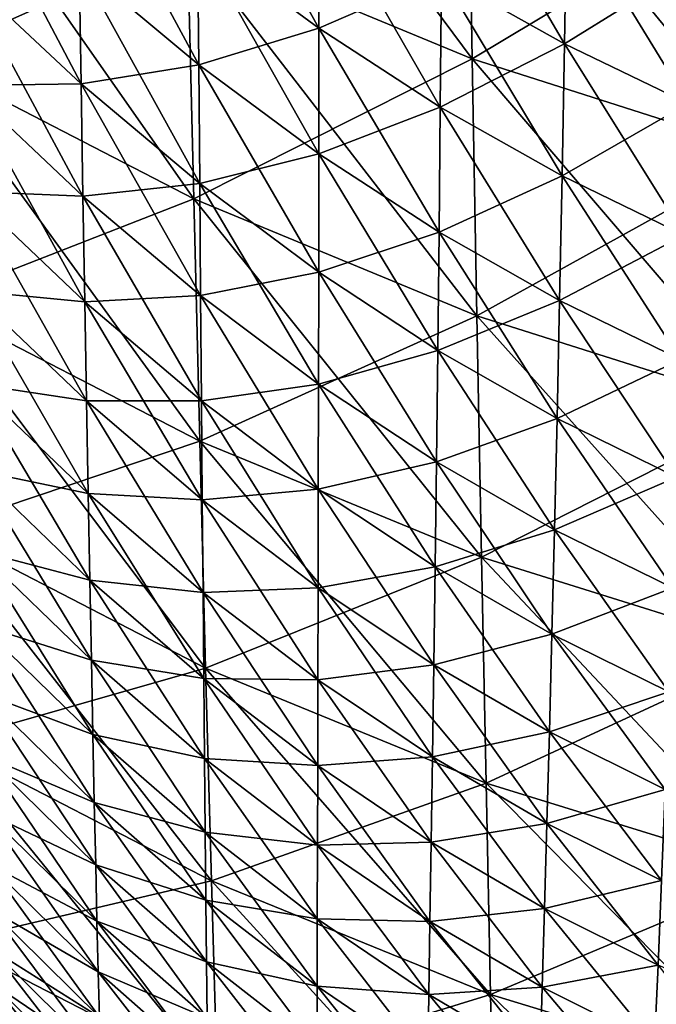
# Model space of a CAD drawing. Header units: millimetres. Extents: x -73 to 0, y -300 to 300.
# Tile 119 of 256: x -20 to -11, y -275 to -261. Entities that reach past the tile are written whole.
import ezdxf

# ---------------------------------------------------------------- set-up
doc = ezdxf.new("R2010")
doc.units = ezdxf.units.MM
doc.header["$LTSCALE"] = 26.699852
doc.layers.add('13', color=7, linetype='CONTINUOUS')
doc.layers.add('15', color=7, linetype='CONTINUOUS')

msp = doc.modelspace()

# ---------------------------------------------------------------- linework, layer by layer
at = {"layer": '13', "color": 153, "linetype": 'Continuous', "true_color": 0x80a2b4}
for points in [[(-17.553, -260.136, -352.128), (-17.641, -256.275, -362.27), (-13.534, -261.801, -354.723), (-17.553, -260.136, -352.128)], [(-13.534, -261.801, -354.723), (-17.641, -256.275, -362.27), (-13.601, -257.951, -364.881), (-13.534, -261.801, -354.723)], [(-13.601, -257.951, 364.881), (-17.553, -260.136, 352.128), (-13.534, -261.801, 354.723), (-13.601, -257.951, 364.881)], [(-13.601, -257.951, 364.881), (-13.534, -261.801, 354.723), (-9.383, -259.312, 367.138), (-13.601, -257.951, 364.881)], [(-13.534, -261.801, -354.723), (-13.601, -257.951, -364.881), (-9.339, -263.142, -356.978), (-13.534, -261.801, -354.723)], [(-9.339, -263.142, -356.978), (-13.601, -257.951, -364.881), (-9.383, -259.312, -367.138), (-9.339, -263.142, -356.978)], [(-21.398, -258.155, 349.198), (-21.292, -261.799, 338.637), (-17.553, -260.136, 352.128), (-21.398, -258.155, 349.198)], [(-21.292, -261.799, -338.637), (-21.398, -258.155, -349.198), (-17.465, -263.774, -341.531), (-21.292, -261.799, -338.637)], [(-17.465, -263.774, -341.531), (-21.398, -258.155, -349.198), (-17.553, -260.136, -352.128), (-17.465, -263.774, -341.531)], [(-9.383, -259.312, 367.138), (-13.534, -261.801, 354.723), (-9.339, -263.142, 356.978), (-9.383, -259.312, 367.138)], [(-17.553, -260.136, 352.128), (-21.292, -261.799, 338.637), (-17.465, -263.774, 341.531), (-17.553, -260.136, 352.128)], [(-17.553, -260.136, 352.128), (-17.465, -263.774, 341.531), (-13.534, -261.801, 354.723), (-17.553, -260.136, 352.128)], [(-17.465, -263.774, -341.531), (-17.553, -260.136, -352.128), (-13.468, -265.426, -344.105), (-17.465, -263.774, -341.531)], [(-13.468, -265.426, -344.105), (-17.553, -260.136, -352.128), (-13.534, -261.801, -354.723), (-13.468, -265.426, -344.105)], [(-21.292, -261.799, 338.637), (-21.188, -265.227, 327.622), (-17.465, -263.774, 341.531), (-21.292, -261.799, 338.637)], [(-21.188, -265.227, -327.622), (-21.292, -261.799, -338.637), (-17.38, -267.194, -330.474), (-21.188, -265.227, -327.622)], [(-17.38, -267.194, -330.474), (-21.292, -261.799, -338.637), (-17.465, -263.774, -341.531), (-17.38, -267.194, -330.474)], [(-13.534, -261.801, 354.723), (-17.465, -263.774, 341.531), (-13.468, -265.426, 344.105), (-13.534, -261.801, 354.723)], [(-13.534, -261.801, 354.723), (-13.468, -265.426, 344.105), (-9.339, -263.142, 356.978), (-13.534, -261.801, 354.723)], [(-13.468, -265.426, -344.105), (-13.534, -261.801, -354.723), (-9.296, -266.746, -346.353), (-13.468, -265.426, -344.105)], [(-9.296, -266.746, -346.353), (-13.534, -261.801, -354.723), (-9.339, -263.142, -356.978), (-9.296, -266.746, -346.353)], [(-9.339, -263.142, 356.978), (-13.468, -265.426, 344.105), (-9.296, -266.746, 346.353), (-9.339, -263.142, 356.978)], [(-17.465, -263.774, 341.531), (-21.188, -265.227, 327.622), (-17.38, -267.194, 330.474), (-17.465, -263.774, 341.531)], [(-17.465, -263.774, 341.531), (-17.38, -267.194, 330.474), (-13.468, -265.426, 344.105), (-17.465, -263.774, 341.531)], [(-17.38, -267.194, -330.474), (-17.465, -263.774, -341.531), (-13.403, -268.831, -333.02), (-17.38, -267.194, -330.474)], [(-13.403, -268.831, -333.02), (-17.465, -263.774, -341.531), (-13.468, -265.426, -344.105), (-13.403, -268.831, -333.02)], [(-21.188, -265.227, 327.622), (-21.086, -268.443, 316.144), (-17.38, -267.194, 330.474), (-21.188, -265.227, 327.622)], [(-21.086, -268.443, -316.144), (-21.188, -265.227, -327.622), (-17.296, -270.4, -318.947), (-21.086, -268.443, -316.144)], [(-17.296, -270.4, -318.947), (-21.188, -265.227, -327.622), (-17.38, -267.194, -330.474), (-17.296, -270.4, -318.947)], [(-13.468, -265.426, 344.105), (-17.38, -267.194, 330.474), (-13.403, -268.831, 333.02), (-13.468, -265.426, 344.105)], [(-13.468, -265.426, 344.105), (-13.403, -268.831, 333.02), (-9.296, -266.746, 346.353), (-13.468, -265.426, 344.105)], [(-13.403, -268.831, -333.02), (-13.468, -265.426, -344.105), (-9.253, -270.129, -335.252), (-13.403, -268.831, -333.02)], [(-9.253, -270.129, -335.252), (-13.468, -265.426, -344.105), (-9.296, -266.746, -346.353), (-9.253, -270.129, -335.252)], [(-9.296, -266.746, 346.353), (-13.403, -268.831, 333.02), (-9.253, -270.129, 335.252), (-9.296, -266.746, 346.353)], [(-17.38, -267.194, 330.474), (-21.086, -268.443, 316.144), (-17.296, -270.4, 318.947), (-17.38, -267.194, 330.474)], [(-17.38, -267.194, 330.474), (-17.296, -270.4, 318.947), (-13.403, -268.831, 333.02), (-17.38, -267.194, 330.474)], [(-17.296, -270.4, -318.947), (-17.38, -267.194, -330.474), (-13.339, -272.021, -321.457), (-17.296, -270.4, -318.947)], [(-13.339, -272.021, -321.457), (-17.38, -267.194, -330.474), (-13.403, -268.831, -333.02), (-13.339, -272.021, -321.457)], [(-21.086, -268.443, 316.144), (-20.986, -271.452, 304.197), (-17.296, -270.4, 318.947), (-21.086, -268.443, 316.144)], [(-20.986, -271.452, -304.197), (-21.086, -268.443, -316.144), (-17.214, -273.398, -306.943), (-20.986, -271.452, -304.197)], [(-17.214, -273.398, -306.943), (-21.086, -268.443, -316.144), (-17.296, -270.4, -318.947), (-17.214, -273.398, -306.943)], [(-13.403, -268.831, 333.02), (-17.296, -270.4, 318.947), (-13.339, -272.021, 321.457), (-13.403, -268.831, 333.02)], [(-13.403, -268.831, 333.02), (-13.339, -272.021, 321.457), (-9.253, -270.129, 335.252), (-13.403, -268.831, 333.02)], [(-13.339, -272.021, -321.457), (-13.403, -268.831, -333.02), (-9.212, -273.296, -323.669), (-13.339, -272.021, -321.457)], [(-9.212, -273.296, -323.669), (-13.403, -268.831, -333.02), (-9.253, -270.129, -335.252), (-9.212, -273.296, -323.669)], [(-9.253, -270.129, 335.252), (-13.339, -272.021, 321.457), (-9.212, -273.296, 323.669), (-9.253, -270.129, 335.252)], [(-17.296, -270.4, 318.947), (-20.986, -271.452, 304.197), (-17.214, -273.398, 306.943), (-17.296, -270.4, 318.947)], [(-17.296, -270.4, 318.947), (-17.214, -273.398, 306.943), (-13.339, -272.021, 321.457), (-17.296, -270.4, 318.947)], [(-17.214, -273.398, -306.943), (-17.296, -270.4, -318.947), (-13.277, -275.002, -309.41), (-17.214, -273.398, -306.943)], [(-13.277, -275.002, -309.41), (-17.296, -270.4, -318.947), (-13.339, -272.021, -321.457), (-13.277, -275.002, -309.41)], [(-20.986, -271.452, 304.197), (-20.889, -274.259, 291.772), (-17.214, -273.398, 306.943), (-20.986, -271.452, 304.197)], [(-20.889, -274.259, -291.772), (-20.986, -271.452, -304.197), (-17.134, -276.192, -294.453), (-20.889, -274.259, -291.772)], [(-17.134, -276.192, -294.453), (-20.986, -271.452, -304.197), (-17.214, -273.398, -306.943), (-17.134, -276.192, -294.453)], [(-13.339, -272.021, 321.457), (-17.214, -273.398, 306.943), (-13.277, -275.002, 309.41), (-13.339, -272.021, 321.457)], [(-13.339, -272.021, 321.457), (-13.277, -275.002, 309.41), (-9.212, -273.296, 323.669), (-13.339, -272.021, 321.457)], [(-13.277, -275.002, -309.41), (-13.339, -272.021, -321.457), (-9.171, -276.253, -311.593), (-13.277, -275.002, -309.41)], [(-9.171, -276.253, -311.593), (-13.339, -272.021, -321.457), (-9.212, -273.296, -323.669), (-9.171, -276.253, -311.593)], [(-17.214, -273.398, 306.943), (-20.889, -274.259, 291.772), (-17.134, -276.192, 294.453), (-17.214, -273.398, 306.943)], [(-17.214, -273.398, 306.943), (-17.134, -276.192, 294.453), (-13.277, -275.002, 309.41), (-17.214, -273.398, 306.943)], [(-17.134, -276.192, -294.453), (-17.214, -273.398, -306.943), (-13.216, -277.778, -296.869), (-17.134, -276.192, -294.453)], [(-13.216, -277.778, -296.869), (-17.214, -273.398, -306.943), (-13.277, -275.002, -309.41), (-13.216, -277.778, -296.869)], [(-9.212, -273.296, 323.669), (-13.277, -275.002, 309.41), (-9.171, -276.253, 311.593), (-9.212, -273.296, 323.669)], [(-20.889, -274.259, 291.772), (-20.795, -276.867, 278.862), (-17.134, -276.192, 294.453), (-20.889, -274.259, 291.772)], [(-20.795, -276.867, -278.862), (-20.889, -274.259, -291.772), (-17.057, -278.787, -281.469), (-20.795, -276.867, -278.862)], [(-17.057, -278.787, -281.469), (-20.889, -274.259, -291.772), (-17.134, -276.192, -294.453), (-17.057, -278.787, -281.469)], [(-13.277, -275.002, 309.41), (-17.134, -276.192, 294.453), (-13.216, -277.778, 296.869), (-13.277, -275.002, 309.41)], [(-13.277, -275.002, 309.41), (-13.216, -277.778, 296.869), (-9.171, -276.253, 311.593), (-13.277, -275.002, 309.41)], [(-13.216, -277.778, -296.869), (-13.277, -275.002, -309.41), (-9.132, -279.005, -299.016), (-13.216, -277.778, -296.869)], [(-9.132, -279.005, -299.016), (-13.277, -275.002, -309.41), (-9.171, -276.253, -311.593), (-9.132, -279.005, -299.016)]]:
    msp.add_3dface(points, dxfattribs=at)
at = {"layer": '15', "color": 153, "linetype": 'Continuous', "true_color": 0x80a2b4}
for points in [[(-17.409, -260.109, 277.518), (-17.425, -258.238, 286.573), (-15.699, -261.369, 279.557), (-17.409, -260.109, 277.518)], [(-15.699, -261.369, 279.557), (-17.425, -258.238, 286.573), (-15.699, -259.5, 288.652), (-15.699, -261.369, 279.557)], [(-13.968, -260.616, 290.617), (-13.953, -258.651, 299.483), (-12.231, -261.591, 292.47), (-13.968, -260.616, 290.617)], [(-12.231, -261.591, 292.47), (-13.953, -258.651, 299.483), (-12.198, -259.63, 301.363), (-12.231, -261.591, 292.47)], [(-19.083, -260.474, 266.106), (-19.112, -258.698, 275.371), (-17.394, -261.883, 268.204), (-19.083, -260.474, 266.106)], [(-17.394, -261.883, 268.204), (-19.112, -258.698, 275.371), (-17.409, -260.109, 277.518), (-17.394, -261.883, 268.204)], [(-20.722, -260.592, 254.438), (-20.763, -258.91, 263.903), (-19.055, -262.153, 256.582), (-20.722, -260.592, 254.438)], [(-19.055, -262.153, 256.582), (-20.763, -258.91, 263.903), (-19.083, -260.474, 266.106), (-19.055, -262.153, 256.582)], [(-15.699, -259.5, -288.652), (-17.409, -260.109, -277.518), (-15.699, -261.369, -279.557), (-15.699, -259.5, -288.652)], [(-15.699, -259.5, -288.652), (-15.699, -261.369, -279.557), (-13.968, -260.616, -290.617), (-15.699, -259.5, -288.652)], [(-15.699, -261.369, 279.557), (-15.699, -259.5, 288.652), (-13.985, -262.48, 281.486), (-15.699, -261.369, 279.557)], [(-13.985, -262.48, 281.486), (-15.699, -259.5, 288.652), (-13.968, -260.616, 290.617), (-13.985, -262.48, 281.486)], [(-12.198, -259.63, -301.363), (-13.968, -260.616, -290.617), (-12.231, -261.591, -292.47), (-12.198, -259.63, -301.363)], [(-12.198, -259.63, -301.363), (-12.231, -261.591, -292.47), (-10.436, -260.476, -303.126), (-12.198, -259.63, -301.363)], [(-12.231, -261.591, 292.47), (-12.198, -259.63, 301.363), (-10.488, -262.432, 294.211), (-12.231, -261.591, 292.47)], [(-10.488, -262.432, 294.211), (-12.198, -259.63, 301.363), (-10.436, -260.476, 303.126), (-10.488, -262.432, 294.211)], [(-17.409, -260.109, -277.518), (-19.083, -260.474, -266.106), (-17.394, -261.883, -268.204), (-17.409, -260.109, -277.518)], [(-17.409, -260.109, -277.518), (-17.394, -261.883, -268.204), (-15.699, -261.369, -279.557), (-17.409, -260.109, -277.518)], [(-17.394, -261.883, 268.204), (-17.409, -260.109, 277.518), (-15.7, -263.139, 270.198), (-17.394, -261.883, 268.204)], [(-15.7, -263.139, 270.198), (-17.409, -260.109, 277.518), (-15.699, -261.369, 279.557), (-15.7, -263.139, 270.198)], [(-19.083, -260.474, -266.106), (-20.722, -260.592, -254.438), (-19.055, -262.153, -256.582), (-19.083, -260.474, -266.106)], [(-19.083, -260.474, -266.106), (-19.055, -262.153, -256.582), (-17.394, -261.883, -268.204), (-19.083, -260.474, -266.106)], [(-19.055, -262.153, 256.582), (-19.083, -260.474, 266.106), (-17.38, -263.559, 258.627), (-19.055, -262.153, 256.582)], [(-17.38, -263.559, 258.627), (-19.083, -260.474, 266.106), (-17.394, -261.883, 268.204), (-17.38, -263.559, 258.627)], [(-10.436, -260.476, -303.126), (-12.231, -261.591, -292.47), (-10.488, -262.432, -294.211), (-10.436, -260.476, -303.126)], [(-20.722, -260.592, -254.438), (-20.683, -262.178, -244.714), (-19.055, -262.153, -256.582), (-20.722, -260.592, -254.438)], [(-20.683, -262.178, 244.714), (-20.722, -260.592, 254.438), (-19.028, -263.737, 246.797), (-20.683, -262.178, 244.714)], [(-19.028, -263.737, 246.797), (-20.722, -260.592, 254.438), (-19.055, -262.153, 256.582), (-19.028, -263.737, 246.797)], [(-13.968, -260.616, -290.617), (-15.699, -261.369, -279.557), (-13.985, -262.48, -281.486), (-13.968, -260.616, -290.617)], [(-13.968, -260.616, -290.617), (-13.985, -262.48, -281.486), (-12.231, -261.591, -292.47), (-13.968, -260.616, -290.617)], [(-13.985, -262.48, 281.486), (-13.968, -260.616, 290.617), (-12.265, -263.451, 283.308), (-13.985, -262.48, 281.486)], [(-12.265, -263.451, 283.308), (-13.968, -260.616, 290.617), (-12.231, -261.591, 292.47), (-12.265, -263.451, 283.308)], [(-15.699, -261.369, -279.557), (-17.394, -261.883, -268.204), (-15.7, -263.139, -270.198), (-15.699, -261.369, -279.557)], [(-15.699, -261.369, -279.557), (-15.7, -263.139, -270.198), (-13.985, -262.48, -281.486), (-15.699, -261.369, -279.557)], [(-15.7, -263.139, 270.198), (-15.699, -261.369, 279.557), (-14.002, -264.246, 272.088), (-15.7, -263.139, 270.198)], [(-14.002, -264.246, 272.088), (-15.699, -261.369, 279.557), (-13.985, -262.48, 281.486), (-14.002, -264.246, 272.088)], [(-12.231, -261.591, -292.47), (-13.985, -262.48, -281.486), (-12.265, -263.451, -283.308), (-12.231, -261.591, -292.47)], [(-12.231, -261.591, -292.47), (-12.265, -263.451, -283.308), (-10.488, -262.432, -294.211), (-12.231, -261.591, -292.47)], [(-12.265, -263.451, 283.308), (-12.231, -261.591, 292.47), (-10.541, -264.287, 285.023), (-12.265, -263.451, 283.308)], [(-10.541, -264.287, 285.023), (-12.231, -261.591, 292.47), (-10.488, -262.432, 294.211), (-10.541, -264.287, 285.023)], [(-17.394, -261.883, -268.204), (-19.055, -262.153, -256.582), (-17.38, -263.559, -258.627), (-17.394, -261.883, -268.204)], [(-17.394, -261.883, -268.204), (-17.38, -263.559, -258.627), (-15.7, -263.139, -270.198), (-17.394, -261.883, -268.204)], [(-17.38, -263.559, 258.627), (-17.394, -261.883, 268.204), (-15.701, -264.812, 260.573), (-17.38, -263.559, 258.627)], [(-15.701, -264.812, 260.573), (-17.394, -261.883, 268.204), (-15.7, -263.139, 270.198), (-15.701, -264.812, 260.573)], [(-19.055, -262.153, -256.582), (-20.683, -262.178, -244.714), (-19.028, -263.737, -246.797), (-19.055, -262.153, -256.582)], [(-20.683, -262.178, -244.714), (-20.645, -263.671, -234.73), (-19.028, -263.737, -246.797), (-20.683, -262.178, -244.714)], [(-20.645, -263.671, 234.73), (-20.683, -262.178, 244.714), (-19.002, -265.228, 236.748), (-20.645, -263.671, 234.73)], [(-19.002, -265.228, 236.748), (-20.683, -262.178, 244.714), (-19.028, -263.737, 246.797), (-19.002, -265.228, 236.748)], [(-19.055, -262.153, -256.582), (-19.028, -263.737, -246.797), (-17.38, -263.559, -258.627), (-19.055, -262.153, -256.582)], [(-19.028, -263.737, 246.797), (-19.055, -262.153, 256.582), (-17.367, -265.141, 248.785), (-19.028, -263.737, 246.797)], [(-17.367, -265.141, 248.785), (-19.055, -262.153, 256.582), (-17.38, -263.559, 258.627), (-17.367, -265.141, 248.785)], [(-13.985, -262.48, -281.486), (-15.7, -263.139, -270.198), (-14.002, -264.246, -272.088), (-13.985, -262.48, -281.486)], [(-13.985, -262.48, -281.486), (-14.002, -264.246, -272.088), (-12.265, -263.451, -283.308), (-13.985, -262.48, -281.486)], [(-14.002, -264.246, 272.088), (-13.985, -262.48, 281.486), (-12.301, -265.212, 273.876), (-14.002, -264.246, 272.088)], [(-12.301, -265.212, 273.876), (-13.985, -262.48, 281.486), (-12.265, -263.451, 283.308), (-12.301, -265.212, 273.876)], [(-10.488, -262.432, -294.211), (-12.265, -263.451, -283.308), (-10.541, -264.287, -285.023), (-10.488, -262.432, -294.211)], [(-15.7, -263.139, -270.198), (-17.38, -263.559, -258.627), (-15.701, -264.812, -260.573), (-15.7, -263.139, -270.198)], [(-15.7, -263.139, -270.198), (-15.701, -264.812, -260.573), (-14.002, -264.246, -272.088), (-15.7, -263.139, -270.198)], [(-15.701, -264.812, 260.573), (-15.7, -263.139, 270.198), (-14.02, -265.915, 262.42), (-15.701, -264.812, 260.573)], [(-14.02, -265.915, 262.42), (-15.7, -263.139, 270.198), (-14.002, -264.246, 272.088), (-14.02, -265.915, 262.42)], [(-12.265, -263.451, -283.308), (-14.002, -264.246, -272.088), (-12.301, -265.212, -273.876), (-12.265, -263.451, -283.308)], [(-12.265, -263.451, -283.308), (-12.301, -265.212, -273.876), (-10.541, -264.287, -285.023), (-12.265, -263.451, -283.308)], [(-12.301, -265.212, 273.876), (-12.265, -263.451, 283.308), (-10.595, -266.043, 275.56), (-12.301, -265.212, 273.876)], [(-10.595, -266.043, 275.56), (-12.265, -263.451, 283.308), (-10.541, -264.287, 285.023), (-10.595, -266.043, 275.56)], [(-20.645, -263.671, -234.73), (-20.608, -265.073, -224.484), (-19.002, -265.228, -236.748), (-20.645, -263.671, -234.73)], [(-19.028, -263.737, -246.797), (-20.645, -263.671, -234.73), (-19.002, -265.228, -236.748), (-19.028, -263.737, -246.797)], [(-20.608, -265.073, 224.484), (-20.645, -263.671, 234.73), (-18.978, -266.627, 226.432), (-20.608, -265.073, 224.484)], [(-18.978, -266.627, 226.432), (-20.645, -263.671, 234.73), (-19.002, -265.228, 236.748), (-18.978, -266.627, 226.432)], [(-17.38, -263.559, -258.627), (-19.028, -263.737, -246.797), (-17.367, -265.141, -248.785), (-17.38, -263.559, -258.627)], [(-17.38, -263.559, -258.627), (-17.367, -265.141, -248.785), (-15.701, -264.812, -260.573), (-17.38, -263.559, -258.627)], [(-17.367, -265.141, 248.785), (-17.38, -263.559, 258.627), (-15.704, -266.389, 250.679), (-17.367, -265.141, 248.785)], [(-15.704, -266.389, 250.679), (-17.38, -263.559, 258.627), (-15.701, -264.812, 260.573), (-15.704, -266.389, 250.679)], [(-19.028, -263.737, -246.797), (-19.002, -265.228, -236.748), (-17.367, -265.141, -248.785), (-19.028, -263.737, -246.797)], [(-19.002, -265.228, 236.748), (-19.028, -263.737, 246.797), (-17.355, -266.628, 238.675), (-19.002, -265.228, 236.748)], [(-17.355, -266.628, 238.675), (-19.028, -263.737, 246.797), (-17.367, -265.141, 248.785), (-17.355, -266.628, 238.675)], [(-14.002, -264.246, -272.088), (-15.701, -264.812, -260.573), (-14.02, -265.915, -262.42), (-14.002, -264.246, -272.088)], [(-14.002, -264.246, -272.088), (-14.02, -265.915, -262.42), (-12.301, -265.212, -273.876), (-14.002, -264.246, -272.088)], [(-14.02, -265.915, 262.42), (-14.002, -264.246, 272.088), (-12.337, -266.876, 264.169), (-14.02, -265.915, 262.42)], [(-12.337, -266.876, 264.169), (-14.002, -264.246, 272.088), (-12.301, -265.212, 273.876), (-12.337, -266.876, 264.169)], [(-10.541, -264.287, -285.023), (-12.301, -265.212, -273.876), (-10.595, -266.043, -275.56), (-10.541, -264.287, -285.023)], [(-15.701, -264.812, -260.573), (-17.367, -265.141, -248.785), (-15.704, -266.389, -250.679), (-15.701, -264.812, -260.573)], [(-15.701, -264.812, -260.573), (-15.704, -266.389, -250.679), (-14.02, -265.915, -262.42), (-15.701, -264.812, -260.573)], [(-15.704, -266.389, 250.679), (-15.701, -264.812, 260.573), (-14.039, -267.488, 252.479), (-15.704, -266.389, 250.679)], [(-14.039, -267.488, 252.479), (-15.701, -264.812, 260.573), (-14.02, -265.915, 262.42), (-14.039, -267.488, 252.479)], [(-20.608, -265.073, -224.484), (-20.572, -266.384, -213.973), (-18.978, -266.627, -226.432), (-20.608, -265.073, -224.484)], [(-19.002, -265.228, -236.748), (-20.608, -265.073, -224.484), (-18.978, -266.627, -226.432), (-19.002, -265.228, -236.748)], [(-20.572, -266.384, 213.973), (-20.608, -265.073, 224.484), (-18.954, -267.935, 215.846), (-20.572, -266.384, 213.973)], [(-18.954, -267.935, 215.846), (-20.608, -265.073, 224.484), (-18.978, -266.627, 226.432), (-18.954, -267.935, 215.846)], [(-17.367, -265.141, -248.785), (-19.002, -265.228, -236.748), (-17.355, -266.628, -238.675), (-17.367, -265.141, -248.785)], [(-17.367, -265.141, -248.785), (-17.355, -266.628, -238.675), (-15.704, -266.389, -250.679), (-17.367, -265.141, -248.785)], [(-17.355, -266.628, 238.675), (-17.367, -265.141, 248.785), (-15.706, -267.872, 240.513), (-17.355, -266.628, 238.675)], [(-15.706, -267.872, 240.513), (-17.367, -265.141, 248.785), (-15.704, -266.389, 250.679), (-15.706, -267.872, 240.513)], [(-19.002, -265.228, -236.748), (-18.978, -266.627, -226.432), (-17.355, -266.628, -238.675), (-19.002, -265.228, -236.748)], [(-18.978, -266.627, 226.432), (-19.002, -265.228, 236.748), (-17.344, -268.023, 228.294), (-18.978, -266.627, 226.432)], [(-17.344, -268.023, 228.294), (-19.002, -265.228, 236.748), (-17.355, -266.628, 238.675), (-17.344, -268.023, 228.294)], [(-12.301, -265.212, -273.876), (-14.02, -265.915, -262.42), (-12.337, -266.876, -264.169), (-12.301, -265.212, -273.876)], [(-12.301, -265.212, -273.876), (-12.337, -266.876, -264.169), (-10.595, -266.043, -275.56), (-12.301, -265.212, -273.876)], [(-12.337, -266.876, 264.169), (-12.301, -265.212, 273.876), (-10.65, -267.702, 265.819), (-12.337, -266.876, 264.169)], [(-10.65, -267.702, 265.819), (-12.301, -265.212, 273.876), (-10.595, -266.043, 275.56), (-10.65, -267.702, 265.819)], [(-14.02, -265.915, -262.42), (-15.704, -266.389, -250.679), (-14.039, -267.488, -252.479), (-14.02, -265.915, -262.42)], [(-14.02, -265.915, -262.42), (-14.039, -267.488, -252.479), (-12.337, -266.876, -264.169), (-14.02, -265.915, -262.42)], [(-14.039, -267.488, 252.479), (-14.02, -265.915, 262.42), (-12.373, -268.444, 254.185), (-14.039, -267.488, 252.479)], [(-12.373, -268.444, 254.185), (-14.02, -265.915, 262.42), (-12.337, -266.876, 264.169), (-12.373, -268.444, 254.185)], [(-10.595, -266.043, -275.56), (-12.337, -266.876, -264.169), (-10.65, -267.702, -265.819), (-10.595, -266.043, -275.56)], [(-20.572, -266.384, -213.973), (-20.538, -267.606, -203.193), (-18.954, -267.935, -215.846), (-20.572, -266.384, -213.973)], [(-18.978, -266.627, -226.432), (-20.572, -266.384, -213.973), (-18.954, -267.935, -215.846), (-18.978, -266.627, -226.432)], [(-20.538, -267.606, 203.193), (-20.572, -266.384, 213.973), (-18.931, -269.154, 204.989), (-20.538, -267.606, 203.193)], [(-18.931, -269.154, 204.989), (-20.572, -266.384, 213.973), (-18.954, -267.935, 215.846), (-18.931, -269.154, 204.989)], [(-15.704, -266.389, -250.679), (-17.355, -266.628, -238.675), (-15.706, -267.872, -240.513), (-15.704, -266.389, -250.679)], [(-15.704, -266.389, -250.679), (-15.706, -267.872, -240.513), (-14.039, -267.488, -252.479), (-15.704, -266.389, -250.679)], [(-15.706, -267.872, 240.513), (-15.704, -266.389, 250.679), (-14.058, -268.966, 242.261), (-15.706, -267.872, 240.513)], [(-14.058, -268.966, 242.261), (-15.704, -266.389, 250.679), (-14.039, -267.488, 252.479), (-14.058, -268.966, 242.261)], [(-18.978, -266.627, -226.432), (-18.954, -267.935, -215.846), (-17.344, -268.023, -228.294), (-18.978, -266.627, -226.432)], [(-17.355, -266.628, -238.675), (-18.978, -266.627, -226.432), (-17.344, -268.023, -228.294), (-17.355, -266.628, -238.675)], [(-18.954, -267.935, 215.846), (-18.978, -266.627, 226.432), (-17.332, -269.328, 217.64), (-18.954, -267.935, 215.846)], [(-17.332, -269.328, 217.64), (-18.978, -266.627, 226.432), (-17.344, -268.023, 228.294), (-17.332, -269.328, 217.64)], [(-17.355, -266.628, -238.675), (-17.344, -268.023, -228.294), (-15.706, -267.872, -240.513), (-17.355, -266.628, -238.675)], [(-17.344, -268.023, 228.294), (-17.355, -266.628, 238.675), (-15.709, -269.263, 230.072), (-17.344, -268.023, 228.294)], [(-15.709, -269.263, 230.072), (-17.355, -266.628, 238.675), (-15.706, -267.872, 240.513), (-15.709, -269.263, 230.072)], [(-12.337, -266.876, -264.169), (-14.039, -267.488, -252.479), (-12.373, -268.444, -254.185), (-12.337, -266.876, -264.169)], [(-12.337, -266.876, -264.169), (-12.373, -268.444, -254.185), (-10.65, -267.702, -265.819), (-12.337, -266.876, -264.169)], [(-12.373, -268.444, 254.185), (-12.337, -266.876, 264.169), (-10.704, -269.264, 255.798), (-12.373, -268.444, 254.185)], [(-10.704, -269.264, 255.798), (-12.337, -266.876, 264.169), (-10.65, -267.702, 265.819), (-10.704, -269.264, 255.798)], [(-14.039, -267.488, -252.479), (-15.706, -267.872, -240.513), (-14.058, -268.966, -242.261), (-14.039, -267.488, -252.479)], [(-14.039, -267.488, -252.479), (-14.058, -268.966, -242.261), (-12.373, -268.444, -254.185), (-14.039, -267.488, -252.479)], [(-14.058, -268.966, 242.261), (-14.039, -267.488, 252.479), (-12.409, -269.917, 243.921), (-14.058, -268.966, 242.261)], [(-12.409, -269.917, 243.921), (-14.039, -267.488, 252.479), (-12.373, -268.444, 254.185), (-12.409, -269.917, 243.921)], [(-20.538, -267.606, -203.193), (-20.505, -268.741, -192.144), (-18.931, -269.154, -204.989), (-20.538, -267.606, -203.193)], [(-18.954, -267.935, -215.846), (-20.538, -267.606, -203.193), (-18.931, -269.154, -204.989), (-18.954, -267.935, -215.846)], [(-20.505, -268.741, 192.144), (-20.538, -267.606, 203.193), (-18.908, -270.286, 193.857), (-20.505, -268.741, 192.144)], [(-18.908, -270.286, 193.857), (-20.538, -267.606, 203.193), (-18.931, -269.154, 204.989), (-18.908, -270.286, 193.857)], [(-10.65, -267.702, -265.819), (-12.373, -268.444, -254.185), (-10.704, -269.264, -255.798), (-10.65, -267.702, -265.819)], [(-18.954, -267.935, -215.846), (-18.931, -269.154, -204.989), (-17.332, -269.328, -217.64), (-18.954, -267.935, -215.846)], [(-17.344, -268.023, -228.294), (-18.954, -267.935, -215.846), (-17.332, -269.328, -217.64), (-17.344, -268.023, -228.294)], [(-18.931, -269.154, 204.989), (-18.954, -267.935, 215.846), (-17.322, -270.543, 206.71), (-18.931, -269.154, 204.989)], [(-17.322, -270.543, 206.71), (-18.954, -267.935, 215.846), (-17.332, -269.328, 217.64), (-17.322, -270.543, 206.71)], [(-15.706, -267.872, -240.513), (-17.344, -268.023, -228.294), (-15.709, -269.263, -230.072), (-15.706, -267.872, -240.513)], [(-15.706, -267.872, -240.513), (-15.709, -269.263, -230.072), (-14.058, -268.966, -242.261), (-15.706, -267.872, -240.513)], [(-15.709, -269.263, 230.072), (-15.706, -267.872, 240.513), (-14.076, -270.352, 231.765), (-15.709, -269.263, 230.072)], [(-14.076, -270.352, 231.765), (-15.706, -267.872, 240.513), (-14.058, -268.966, 242.261), (-14.076, -270.352, 231.765)], [(-17.344, -268.023, -228.294), (-17.332, -269.328, -217.64), (-15.709, -269.263, -230.072), (-17.344, -268.023, -228.294)], [(-17.332, -269.328, 217.64), (-17.344, -268.023, 228.294), (-15.712, -270.563, 219.354), (-17.332, -269.328, 217.64)], [(-15.712, -270.563, 219.354), (-17.344, -268.023, 228.294), (-15.709, -269.263, 230.072), (-15.712, -270.563, 219.354)], [(-12.373, -268.444, -254.185), (-14.058, -268.966, -242.261), (-12.409, -269.917, -243.921), (-12.373, -268.444, -254.185)], [(-12.373, -268.444, -254.185), (-12.409, -269.917, -243.921), (-10.704, -269.264, -255.798), (-12.373, -268.444, -254.185)], [(-12.409, -269.917, 243.921), (-12.373, -268.444, 254.185), (-10.758, -270.733, 245.492), (-12.409, -269.917, 243.921)], [(-10.758, -270.733, 245.492), (-12.373, -268.444, 254.185), (-10.704, -269.264, 255.798), (-10.758, -270.733, 245.492)], [(-20.505, -268.741, -192.144), (-20.473, -269.79, -180.822), (-18.908, -270.286, -193.857), (-20.505, -268.741, -192.144)], [(-18.931, -269.154, -204.989), (-20.505, -268.741, -192.144), (-18.908, -270.286, -193.857), (-18.931, -269.154, -204.989)], [(-20.473, -269.79, 180.822), (-20.505, -268.741, 192.144), (-18.887, -271.332, 182.449), (-20.473, -269.79, 180.822)], [(-18.887, -271.332, 182.449), (-20.505, -268.741, 192.144), (-18.908, -270.286, 193.857), (-18.887, -271.332, 182.449)], [(-14.058, -268.966, -242.261), (-15.709, -269.263, -230.072), (-14.076, -270.352, -231.765), (-14.058, -268.966, -242.261)], [(-14.058, -268.966, -242.261), (-14.076, -270.352, -231.765), (-12.409, -269.917, -243.921), (-14.058, -268.966, -242.261)], [(-14.076, -270.352, 231.765), (-14.058, -268.966, 242.261), (-12.444, -271.298, 233.374), (-14.076, -270.352, 231.765)], [(-12.444, -271.298, 233.374), (-14.058, -268.966, 242.261), (-12.409, -269.917, 243.921), (-12.444, -271.298, 233.374)], [(-18.931, -269.154, -204.989), (-18.908, -270.286, -193.857), (-17.322, -270.543, -206.71), (-18.931, -269.154, -204.989)], [(-17.332, -269.328, -217.64), (-18.931, -269.154, -204.989), (-17.322, -270.543, -206.71), (-17.332, -269.328, -217.64)], [(-18.908, -270.286, 193.857), (-18.931, -269.154, 204.989), (-17.312, -271.67, 195.5), (-18.908, -270.286, 193.857)], [(-17.312, -271.67, 195.5), (-18.931, -269.154, 204.989), (-17.322, -270.543, 206.71), (-17.312, -271.67, 195.5)], [(-15.709, -269.263, -230.072), (-17.332, -269.328, -217.64), (-15.712, -270.563, -219.354), (-15.709, -269.263, -230.072)], [(-17.332, -269.328, -217.64), (-17.322, -270.543, -206.71), (-15.712, -270.563, -219.354), (-17.332, -269.328, -217.64)], [(-17.322, -270.543, 206.71), (-17.332, -269.328, 217.64), (-15.715, -271.773, 208.355), (-17.322, -270.543, 206.71)], [(-15.715, -271.773, 208.355), (-17.332, -269.328, 217.64), (-15.712, -270.563, 219.354), (-15.715, -271.773, 208.355)], [(-15.709, -269.263, -230.072), (-15.712, -270.563, -219.354), (-14.076, -270.352, -231.765), (-15.709, -269.263, -230.072)], [(-15.712, -270.563, 219.354), (-15.709, -269.263, 230.072), (-14.095, -271.647, 220.987), (-15.712, -270.563, 219.354)], [(-14.095, -271.647, 220.987), (-15.709, -269.263, 230.072), (-14.076, -270.352, 231.765), (-14.095, -271.647, 220.987)], [(-10.704, -269.264, -255.798), (-12.409, -269.917, -243.921), (-10.758, -270.733, -245.492), (-10.704, -269.264, -255.798)], [(-20.473, -269.79, -180.822), (-20.443, -270.755, -169.224), (-18.887, -271.332, -182.449), (-20.473, -269.79, -180.822)], [(-18.908, -270.286, -193.857), (-20.473, -269.79, -180.822), (-18.887, -271.332, -182.449), (-18.908, -270.286, -193.857)], [(-20.443, -270.755, 169.224), (-20.473, -269.79, 180.822), (-18.867, -272.293, 170.76), (-20.443, -270.755, 169.224)], [(-18.867, -272.293, 170.76), (-20.473, -269.79, 180.822), (-18.887, -271.332, 182.449), (-18.867, -272.293, 170.76)], [(-12.409, -269.917, -243.921), (-14.076, -270.352, -231.765), (-12.444, -271.298, -233.374), (-12.409, -269.917, -243.921)], [(-12.409, -269.917, -243.921), (-12.444, -271.298, -233.374), (-10.758, -270.733, -245.492), (-12.409, -269.917, -243.921)], [(-12.444, -271.298, 233.374), (-12.409, -269.917, 243.921), (-10.811, -272.108, 234.899), (-12.444, -271.298, 233.374)], [(-10.811, -272.108, 234.899), (-12.409, -269.917, 243.921), (-10.758, -270.733, 245.492), (-10.811, -272.108, 234.899)], [(-18.908, -270.286, -193.857), (-18.887, -271.332, -182.449), (-17.312, -271.67, -195.5), (-18.908, -270.286, -193.857)], [(-17.322, -270.543, -206.71), (-18.908, -270.286, -193.857), (-17.312, -271.67, -195.5), (-17.322, -270.543, -206.71)], [(-18.887, -271.332, 182.449), (-18.908, -270.286, 193.857), (-17.302, -272.712, 184.01), (-18.887, -271.332, 182.449)], [(-17.302, -272.712, 184.01), (-18.908, -270.286, 193.857), (-17.312, -271.67, 195.5), (-17.302, -272.712, 184.01)], [(-14.076, -270.352, -231.765), (-15.712, -270.563, -219.354), (-14.095, -271.647, -220.987), (-14.076, -270.352, -231.765)], [(-14.076, -270.352, -231.765), (-14.095, -271.647, -220.987), (-12.444, -271.298, -233.374), (-14.076, -270.352, -231.765)], [(-14.095, -271.647, 220.987), (-14.076, -270.352, 231.765), (-12.479, -272.588, 222.542), (-14.095, -271.647, 220.987)], [(-12.479, -272.588, 222.542), (-14.076, -270.352, 231.765), (-12.444, -271.298, 233.374), (-12.479, -272.588, 222.542)], [(-17.322, -270.543, -206.71), (-17.312, -271.67, -195.5), (-15.715, -271.773, -208.355), (-17.322, -270.543, -206.71)], [(-15.712, -270.563, -219.354), (-17.322, -270.543, -206.71), (-15.715, -271.773, -208.355), (-15.712, -270.563, -219.354)], [(-17.312, -271.67, 195.5), (-17.322, -270.543, 206.71), (-15.718, -272.896, 197.073), (-17.312, -271.67, 195.5)], [(-15.718, -272.896, 197.073), (-17.322, -270.543, 206.71), (-15.715, -271.773, 208.355), (-15.718, -272.896, 197.073)], [(-15.712, -270.563, -219.354), (-15.715, -271.773, -208.355), (-14.095, -271.647, -220.987), (-15.712, -270.563, -219.354)], [(-15.715, -271.773, 208.355), (-15.712, -270.563, 219.354), (-14.113, -272.853, 209.925), (-15.715, -271.773, 208.355)], [(-14.113, -272.853, 209.925), (-15.712, -270.563, 219.354), (-14.095, -271.647, 220.987), (-14.113, -272.853, 209.925)], [(-20.443, -270.755, -169.224), (-20.415, -271.637, -157.349), (-18.867, -272.293, -170.76), (-20.443, -270.755, -169.224)], [(-18.887, -271.332, -182.449), (-20.443, -270.755, -169.224), (-18.867, -272.293, -170.76), (-18.887, -271.332, -182.449)], [(-20.415, -271.637, 157.349), (-20.443, -270.755, 169.224), (-18.848, -273.171, 158.789), (-20.415, -271.637, 157.349)], [(-18.848, -273.171, 158.789), (-20.443, -270.755, 169.224), (-18.867, -272.293, 170.76), (-18.848, -273.171, 158.789)], [(-10.758, -270.733, -245.492), (-12.444, -271.298, -233.374), (-10.811, -272.108, -234.899), (-10.758, -270.733, -245.492)], [(-12.444, -271.298, -233.374), (-14.095, -271.647, -220.987), (-12.479, -272.588, -222.542), (-12.444, -271.298, -233.374)], [(-12.444, -271.298, -233.374), (-12.479, -272.588, -222.542), (-10.811, -272.108, -234.899), (-12.444, -271.298, -233.374)], [(-12.479, -272.588, 222.542), (-12.444, -271.298, 233.374), (-10.862, -273.393, 224.017), (-12.479, -272.588, 222.542)], [(-10.862, -273.393, 224.017), (-12.444, -271.298, 233.374), (-10.811, -272.108, 234.899), (-10.862, -273.393, 224.017)], [(-18.887, -271.332, -182.449), (-18.867, -272.293, -170.76), (-17.302, -272.712, -184.01), (-18.887, -271.332, -182.449)], [(-17.312, -271.67, -195.5), (-18.887, -271.332, -182.449), (-17.302, -272.712, -184.01), (-17.312, -271.67, -195.5)], [(-18.867, -272.293, 170.76), (-18.887, -271.332, 182.449), (-17.292, -273.669, 172.235), (-18.867, -272.293, 170.76)], [(-17.292, -273.669, 172.235), (-18.887, -271.332, 182.449), (-17.302, -272.712, 184.01), (-17.292, -273.669, 172.235)], [(-20.415, -271.637, -157.349), (-20.388, -272.437, -145.193), (-18.848, -273.171, -158.789), (-20.415, -271.637, -157.349)], [(-18.867, -272.293, -170.76), (-20.415, -271.637, -157.349), (-18.848, -273.171, -158.789), (-18.867, -272.293, -170.76)], [(-20.388, -272.437, 145.193), (-20.415, -271.637, 157.349), (-18.83, -273.967, 146.534), (-20.388, -272.437, 145.193)], [(-18.83, -273.967, 146.534), (-20.415, -271.637, 157.349), (-18.848, -273.171, 158.789), (-18.83, -273.967, 146.534)], [(-17.312, -271.67, -195.5), (-17.302, -272.712, -184.01), (-15.718, -272.896, -197.073), (-17.312, -271.67, -195.5)], [(-15.715, -271.773, -208.355), (-17.312, -271.67, -195.5), (-15.718, -272.896, -197.073), (-15.715, -271.773, -208.355)], [(-17.302, -272.712, 184.01), (-17.312, -271.67, 195.5), (-15.721, -273.933, 185.506), (-17.302, -272.712, 184.01)], [(-15.721, -273.933, 185.506), (-17.312, -271.67, 195.5), (-15.718, -272.896, 197.073), (-15.721, -273.933, 185.506)], [(-14.095, -271.647, -220.987), (-15.715, -271.773, -208.355), (-14.113, -272.853, -209.925), (-14.095, -271.647, -220.987)], [(-14.095, -271.647, -220.987), (-14.113, -272.853, -209.925), (-12.479, -272.588, -222.542), (-14.095, -271.647, -220.987)], [(-14.113, -272.853, 209.925), (-14.095, -271.647, 220.987), (-12.512, -273.788, 211.42), (-14.113, -272.853, 209.925)], [(-12.512, -273.788, 211.42), (-14.095, -271.647, 220.987), (-12.479, -272.588, 222.542), (-12.512, -273.788, 211.42)], [(-15.715, -271.773, -208.355), (-15.718, -272.896, -197.073), (-14.113, -272.853, -209.925), (-15.715, -271.773, -208.355)], [(-15.718, -272.896, 197.073), (-15.715, -271.773, 208.355), (-14.13, -273.97, 198.575), (-15.718, -272.896, 197.073)], [(-14.13, -273.97, 198.575), (-15.715, -271.773, 208.355), (-14.113, -272.853, 209.925), (-14.13, -273.97, 198.575)], [(-10.811, -272.108, -234.899), (-12.479, -272.588, -222.542), (-10.862, -273.393, -224.017), (-10.811, -272.108, -234.899)], [(-18.867, -272.293, -170.76), (-18.848, -273.171, -158.789), (-17.292, -273.669, -172.235), (-18.867, -272.293, -170.76)], [(-17.302, -272.712, -184.01), (-18.867, -272.293, -170.76), (-17.292, -273.669, -172.235), (-17.302, -272.712, -184.01)], [(-18.848, -273.171, 158.789), (-18.867, -272.293, 170.76), (-17.284, -274.543, 160.174), (-18.848, -273.171, 158.789)], [(-17.284, -274.543, 160.174), (-18.867, -272.293, 170.76), (-17.292, -273.669, 172.235), (-17.284, -274.543, 160.174)], [(-20.388, -272.437, -145.193), (-20.363, -273.157, -132.755), (-18.83, -273.967, -146.534), (-20.388, -272.437, -145.193)], [(-18.848, -273.171, -158.789), (-20.388, -272.437, -145.193), (-18.83, -273.967, -146.534), (-18.848, -273.171, -158.789)], [(-20.363, -273.157, 132.755), (-20.388, -272.437, 145.193), (-18.813, -274.684, 133.991), (-20.363, -273.157, 132.755)], [(-18.813, -274.684, 133.991), (-20.388, -272.437, 145.193), (-18.83, -273.967, 146.534), (-18.813, -274.684, 133.991)], [(-12.479, -272.588, -222.542), (-14.113, -272.853, -209.925), (-12.512, -273.788, -211.42), (-12.479, -272.588, -222.542)], [(-12.479, -272.588, -222.542), (-12.512, -273.788, -211.42), (-10.862, -273.393, -224.017), (-12.479, -272.588, -222.542)], [(-12.512, -273.788, 211.42), (-12.479, -272.588, 222.542), (-10.912, -274.588, 212.842), (-12.512, -273.788, 211.42)], [(-10.912, -274.588, 212.842), (-12.479, -272.588, 222.542), (-10.862, -273.393, 224.017), (-10.912, -274.588, 212.842)], [(-17.302, -272.712, -184.01), (-17.292, -273.669, -172.235), (-15.721, -273.933, -185.506), (-17.302, -272.712, -184.01)], [(-15.718, -272.896, -197.073), (-17.302, -272.712, -184.01), (-15.721, -273.933, -185.506), (-15.718, -272.896, -197.073)], [(-17.292, -273.669, 172.235), (-17.302, -272.712, 184.01), (-15.724, -274.885, 173.65), (-17.292, -273.669, 172.235)], [(-15.724, -274.885, 173.65), (-17.302, -272.712, 184.01), (-15.721, -273.933, 185.506), (-15.724, -274.885, 173.65)], [(-15.718, -272.896, -197.073), (-15.721, -273.933, -185.506), (-14.13, -273.97, -198.575), (-15.718, -272.896, -197.073)], [(-15.721, -273.933, 185.506), (-15.718, -272.896, 197.073), (-14.146, -275.002, 186.936), (-15.721, -273.933, 185.506)], [(-14.113, -272.853, -209.925), (-15.718, -272.896, -197.073), (-14.13, -273.97, -198.575), (-14.113, -272.853, -209.925)], [(-14.146, -275.002, 186.936), (-15.718, -272.896, 197.073), (-14.13, -273.97, 198.575), (-14.146, -275.002, 186.936)], [(-14.113, -272.853, -209.925), (-14.13, -273.97, -198.575), (-12.512, -273.788, -211.42), (-14.113, -272.853, -209.925)], [(-14.13, -273.97, 198.575), (-14.113, -272.853, 209.925), (-12.545, -274.901, 200.008), (-14.13, -273.97, 198.575)], [(-12.545, -274.901, 200.008), (-14.113, -272.853, 209.925), (-12.512, -273.788, 211.42), (-12.545, -274.901, 200.008)], [(-20.363, -273.157, -132.755), (-20.34, -273.798, -120.031), (-18.813, -274.684, -133.991), (-20.363, -273.157, -132.755)], [(-18.83, -273.967, -146.534), (-20.363, -273.157, -132.755), (-18.813, -274.684, -133.991), (-18.83, -273.967, -146.534)], [(-20.34, -273.798, 120.031), (-20.363, -273.157, 132.755), (-18.796, -275.322, 121.157), (-20.34, -273.798, 120.031)], [(-18.796, -275.322, 121.157), (-20.363, -273.157, 132.755), (-18.813, -274.684, 133.991), (-18.796, -275.322, 121.157)], [(-18.848, -273.171, -158.789), (-18.83, -273.967, -146.534), (-17.284, -274.543, -160.174), (-18.848, -273.171, -158.789)], [(-17.292, -273.669, -172.235), (-18.848, -273.171, -158.789), (-17.284, -274.543, -160.174), (-17.292, -273.669, -172.235)], [(-18.83, -273.967, 146.534), (-18.848, -273.171, 158.789), (-17.275, -275.335, 147.823), (-18.83, -273.967, 146.534)], [(-17.275, -275.335, 147.823), (-18.848, -273.171, 158.789), (-17.284, -274.543, 160.174), (-17.275, -275.335, 147.823)], [(-10.862, -273.393, -224.017), (-12.512, -273.788, -211.42), (-10.912, -274.588, -212.842), (-10.862, -273.393, -224.017)], [(-17.292, -273.669, -172.235), (-17.284, -274.543, -160.174), (-15.724, -274.885, -173.65), (-17.292, -273.669, -172.235)], [(-15.721, -273.933, -185.506), (-17.292, -273.669, -172.235), (-15.724, -274.885, -173.65), (-15.721, -273.933, -185.506)], [(-17.284, -274.543, 160.174), (-17.292, -273.669, 172.235), (-15.726, -275.754, 161.503), (-17.284, -274.543, 160.174)], [(-15.726, -275.754, 161.503), (-17.292, -273.669, 172.235), (-15.724, -274.885, 173.65), (-15.726, -275.754, 161.503)], [(-20.34, -273.798, -120.031), (-20.318, -274.362, -107.018), (-18.796, -275.322, -121.157), (-20.34, -273.798, -120.031)], [(-18.813, -274.684, -133.991), (-20.34, -273.798, -120.031), (-18.796, -275.322, -121.157), (-18.813, -274.684, -133.991)], [(-20.318, -274.362, 107.018), (-20.34, -273.798, 120.031), (-18.782, -275.883, 108.031), (-20.318, -274.362, 107.018)], [(-18.782, -275.883, 108.031), (-20.34, -273.798, 120.031), (-18.796, -275.322, 121.157), (-18.782, -275.883, 108.031)], [(-12.512, -273.788, -211.42), (-14.13, -273.97, -198.575), (-12.545, -274.901, -200.008), (-12.512, -273.788, -211.42)], [(-12.512, -273.788, -211.42), (-12.545, -274.901, -200.008), (-10.912, -274.588, -212.842), (-12.512, -273.788, -211.42)], [(-12.545, -274.901, 200.008), (-12.512, -273.788, 211.42), (-10.96, -275.695, 201.371), (-12.545, -274.901, 200.008)], [(-10.96, -275.695, 201.371), (-12.512, -273.788, 211.42), (-10.912, -274.588, 212.842), (-10.96, -275.695, 201.371)], [(-15.721, -273.933, -185.506), (-15.724, -274.885, -173.65), (-14.146, -275.002, -186.936), (-15.721, -273.933, -185.506)], [(-15.724, -274.885, 173.65), (-15.721, -273.933, 185.506), (-14.162, -275.949, 175.004), (-15.724, -274.885, 173.65)], [(-14.13, -273.97, -198.575), (-15.721, -273.933, -185.506), (-14.146, -275.002, -186.936), (-14.13, -273.97, -198.575)], [(-14.162, -275.949, 175.004), (-15.721, -273.933, 185.506), (-14.146, -275.002, 186.936), (-14.162, -275.949, 175.004)], [(-18.83, -273.967, -146.534), (-18.813, -274.684, -133.991), (-17.275, -275.335, -147.823), (-18.83, -273.967, -146.534)], [(-17.284, -274.543, -160.174), (-18.83, -273.967, -146.534), (-17.275, -275.335, -147.823), (-17.284, -274.543, -160.174)], [(-18.813, -274.684, 133.991), (-18.83, -273.967, 146.534), (-17.267, -276.047, 135.181), (-18.813, -274.684, 133.991)], [(-17.267, -276.047, 135.181), (-18.83, -273.967, 146.534), (-17.275, -275.335, 147.823), (-17.267, -276.047, 135.181)], [(-14.13, -273.97, -198.575), (-14.146, -275.002, -186.936), (-12.545, -274.901, -200.008), (-14.13, -273.97, -198.575)], [(-14.146, -275.002, 186.936), (-14.13, -273.97, 198.575), (-12.576, -275.927, 188.301), (-14.146, -275.002, 186.936)], [(-12.576, -275.927, 188.301), (-14.13, -273.97, 198.575), (-12.545, -274.901, 200.008), (-12.576, -275.927, 188.301)], [(-20.318, -274.362, -107.018), (-20.299, -274.851, -93.714), (-18.782, -275.883, -108.031), (-20.318, -274.362, -107.018)], [(-18.796, -275.322, -121.157), (-20.318, -274.362, -107.018), (-18.782, -275.883, -108.031), (-18.796, -275.322, -121.157)], [(-20.299, -274.851, 93.714), (-20.318, -274.362, 107.018), (-18.768, -276.368, 94.608), (-20.299, -274.851, 93.714)], [(-18.768, -276.368, 94.608), (-20.318, -274.362, 107.018), (-18.782, -275.883, 108.031), (-18.768, -276.368, 94.608)], [(-17.284, -274.543, -160.174), (-17.275, -275.335, -147.823), (-15.726, -275.754, -161.503), (-17.284, -274.543, -160.174)], [(-15.724, -274.885, -173.65), (-17.284, -274.543, -160.174), (-15.726, -275.754, -161.503), (-15.724, -274.885, -173.65)], [(-17.275, -275.335, 147.823), (-17.284, -274.543, 160.174), (-15.728, -276.542, 149.062), (-17.275, -275.335, 147.823)], [(-15.728, -276.542, 149.062), (-17.284, -274.543, 160.174), (-15.726, -275.754, 161.503), (-15.728, -276.542, 149.062)], [(-10.912, -274.588, -212.842), (-12.545, -274.901, -200.008), (-10.96, -275.695, -201.371), (-10.912, -274.588, -212.842)], [(-10.912, -274.588, -212.842), (-10.96, -275.695, -201.371), (-9.682, -275.118, -213.837), (-10.912, -274.588, -212.842)], [(-10.96, -275.695, 201.371), (-10.912, -274.588, 212.842), (-9.726, -276.127, 203.491), (-10.96, -275.695, 201.371)], [(-18.813, -274.684, -133.991), (-18.796, -275.322, -121.157), (-17.267, -276.047, -135.181), (-18.813, -274.684, -133.991)], [(-17.275, -275.335, -147.823), (-18.813, -274.684, -133.991), (-17.267, -276.047, -135.181), (-17.275, -275.335, -147.823)], [(-18.796, -275.322, 121.157), (-18.813, -274.684, 133.991), (-17.259, -276.682, 122.243), (-18.796, -275.322, 121.157)], [(-17.259, -276.682, 122.243), (-18.813, -274.684, 133.991), (-17.267, -276.047, 135.181), (-17.259, -276.682, 122.243)], [(-20.299, -274.851, -93.714), (-20.282, -275.265, -80.117), (-18.768, -276.368, -94.608), (-20.299, -274.851, -93.714)], [(-18.782, -275.883, -108.031), (-20.299, -274.851, -93.714), (-18.768, -276.368, -94.608), (-18.782, -275.883, -108.031)], [(-20.282, -275.265, 80.117), (-20.299, -274.851, 93.714), (-18.756, -276.78, 80.887), (-20.282, -275.265, 80.117)], [(-18.756, -276.78, 80.887), (-20.299, -274.851, 93.714), (-18.768, -276.368, 94.608), (-18.756, -276.78, 80.887)], [(-15.724, -274.885, -173.65), (-15.726, -275.754, -161.503), (-14.162, -275.949, -175.004), (-15.724, -274.885, -173.65)], [(-15.726, -275.754, 161.503), (-15.724, -274.885, 173.65), (-14.177, -276.814, 162.776), (-15.726, -275.754, 161.503)], [(-14.146, -275.002, -186.936), (-15.724, -274.885, -173.65), (-14.162, -275.949, -175.004), (-14.146, -275.002, -186.936)], [(-14.177, -276.814, 162.776), (-15.724, -274.885, 173.65), (-14.162, -275.949, 175.004), (-14.177, -276.814, 162.776)], [(-12.545, -274.901, -200.008), (-14.146, -275.002, -186.936), (-12.576, -275.927, -188.301), (-12.545, -274.901, -200.008)], [(-12.545, -274.901, -200.008), (-12.576, -275.927, -188.301), (-10.96, -275.695, -201.371), (-12.545, -274.901, -200.008)], [(-12.576, -275.927, 188.301), (-12.545, -274.901, 200.008), (-11.007, -276.717, 189.601), (-12.576, -275.927, 188.301)], [(-11.007, -276.717, 189.601), (-12.545, -274.901, 200.008), (-10.96, -275.695, 201.371), (-11.007, -276.717, 189.601)], [(-14.146, -275.002, -186.936), (-14.162, -275.949, -175.004), (-12.576, -275.927, -188.301), (-14.146, -275.002, -186.936)], [(-14.162, -275.949, 175.004), (-14.146, -275.002, 186.936), (-12.605, -276.869, 176.297), (-14.162, -275.949, 175.004)], [(-12.605, -276.869, 176.297), (-14.146, -275.002, 186.936), (-12.576, -275.927, 188.301), (-12.605, -276.869, 176.297)], [(-9.682, -275.118, -213.837), (-10.96, -275.695, -201.371), (-9.687, -275.234, -212.685), (-9.682, -275.118, -213.837)]]:
    msp.add_3dface(points, dxfattribs=at)

doc.saveas('drawing.dxf')
